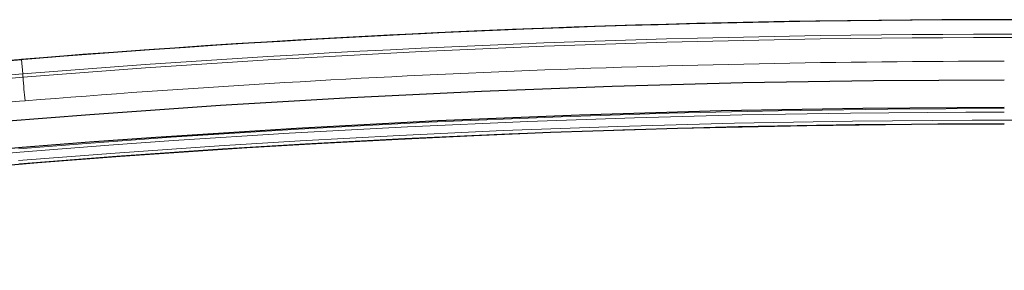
# Model space of a CAD drawing. Extents: x -370 to 1872, y -943 to 1937.
# Tile 31 of 43: x 616 to 702, y 1636 to 1658. Entities that reach past the tile are written whole.
import ezdxf

# ---------------------------------------------------------------- set-up
doc = ezdxf.new("R2010")
doc.units = 0

msp = doc.modelspace()

# ---------------------------------------------------------------- linework, layer by layer
at = {"color": 7, "lineweight": 15}
for q in [(616.18158, 1654.804443), (616.307617, 1653.24585)]:
    msp.add_line((616.283875, 1653.540527), q, dxfattribs=at)
at = {"color": 7, "lineweight": 30}
for points in [[(565.026184, 1639.40625), (567.850647, 1641.199951), (570.255737, 1642.653076), (572.696533, 1644.04541), (575.665039, 1645.613037), (578.421814, 1646.932617), (579.727966, 1647.51001), (582.328125, 1648.567627), (584.570068, 1649.381348), (587.454712, 1650.30127), (589.425537, 1650.85498), (591.407715, 1651.355713), (593.328735, 1651.79248), (595.259766, 1652.188721), (599.139709, 1652.875122), (603.003662, 1653.44043), (605.695923, 1653.779907), (609.503967, 1654.198608), (613.315186, 1654.560303), (616.18158, 1654.804443)], [(702.277527, 1652.994751), (690.825867, 1652.932983), (679.373657, 1652.747681), (667.92218, 1652.438843), (656.473877, 1652.00647), (645.031738, 1651.450684), (633.598145, 1650.771729), (622.174438, 1649.969727), (614.61554, 1649.365479)], [(702.277527, 1650.594727), (689.876099, 1650.522217), (677.470764, 1650.304443), (665.05719, 1649.940796), (652.641479, 1649.431152), (640.253418, 1648.777588), (627.95874, 1647.985352), (622.134644, 1647.559814), (616.226807, 1647.09375), (610.715637, 1646.594727)], [(611.916687, 1645.287842), (617.570679, 1645.781738), (624.831055, 1646.3396), (635.915955, 1647.094482), (642.48468, 1647.486694), (649.171326, 1647.843994), (655.788757, 1648.155518), (662.50647, 1648.429565), (673.648682, 1648.789795), (684.974182, 1649.035767), (696.441895, 1649.161133), (702.277527, 1649.177246)]]:
    msp.add_lwpolyline(points, dxfattribs=at)
at = {"color": 7, "lineweight": 15}
for points in [[(565.717712, 1638.343384), (568.458679, 1640.084961), (570.29303, 1641.201294), (572.388794, 1642.42041), (574.51001, 1643.58667), (577.692871, 1645.194824), (579.704712, 1646.116943), (582.30304, 1647.197998), (584.864441, 1648.141724), (586.874512, 1648.800415), (590.00061, 1649.695435), (592.243225, 1650.249878), (594.369751, 1650.716553), (596.511108, 1651.135742), (598.878967, 1651.54834), (603.279358, 1652.197998), (607.957764, 1652.760986), (612.836914, 1653.244385), (616.283875, 1653.540527)], [(565.878906, 1638.095703), (568.590332, 1639.818848), (570.517029, 1640.990723), (573.489075, 1642.697021), (576.508484, 1644.286865), (577.98584, 1645.006836), (579.531189, 1645.717041), (581.094177, 1646.390625), (583.943665, 1647.501953), (586.933228, 1648.509155), (590.02417, 1649.395996), (592.241577, 1649.946045), (594.363159, 1650.41333), (596.500366, 1650.833252), (598.85791, 1651.245361), (603.244568, 1651.895264), (607.914795, 1652.459106), (612.80188, 1652.944336), (616.307617, 1653.24585)], [(567.001099, 1636.35791), (570.690918, 1638.681152), (572.806763, 1639.935791), (574.944763, 1641.135498), (577.098816, 1642.268066), (578.842346, 1643.123291), (581.437012, 1644.290527), (584.070679, 1645.34375), (586.950073, 1646.344727), (589.496704, 1647.108887), (592.445801, 1647.868652), (594.985657, 1648.429688), (597.118042, 1648.84375), (599.879822, 1649.314941), (602.669739, 1649.729126), (605.035095, 1650.040283), (609.936951, 1650.592163), (615.992493, 1651.143555), (616.483643, 1651.184326)], [(702.27533, 1650.203735), (698.897766, 1650.198486), (688.799316, 1650.118896), (679.30481, 1649.956055), (669.882935, 1649.710205), (660.536316, 1649.383057), (649.9953, 1648.915039), (639.62616, 1648.352295), (629.480408, 1647.703125), (623.837219, 1647.299316), (616.036011, 1646.689697), (610.788696, 1646.213623)], [(702.277527, 1650.505127), (692.074097, 1650.456787), (682.470703, 1650.321411), (672.929871, 1650.100586), (663.46698, 1649.796387), (651.850952, 1649.307129), (640.438416, 1648.702393), (629.284363, 1647.992188), (621.866089, 1647.454224), (615.945312, 1646.985229)], [(615.89978, 1645.955322), (624.396362, 1646.618896), (633.482056, 1647.249756), (640.593079, 1647.688965), (649.283752, 1648.1604), (658.365112, 1648.57666), (668.417053, 1648.946167), (678.633606, 1649.223877), (688.985779, 1649.404541), (699.448181, 1649.484375), (702.275391, 1649.488159)], [(616.015625, 1645.666016), (624.519043, 1646.329102), (633.783997, 1646.970703), (641.056885, 1647.417236), (649.771606, 1647.88623), (658.891418, 1648.299805), (668.859375, 1648.661743), (678.98761, 1648.933228), (689.248169, 1649.109375), (699.616394, 1649.186279), (702.277527, 1649.189697)]]:
    msp.add_lwpolyline(points, dxfattribs=at)
at = {"color": 7, "lineweight": 30}
for centre, radius, start, end in [((702.34259, 590.932861), 1067.348295, 85.251409, 94.748596), ((702.277527, 590.9328), 1067.349618, 85.373307, 94.626691)]:
    msp.add_arc(centre, radius, start, end, dxfattribs=at)
at = {"color": 7, "lineweight": 15}
for centre, radius, start, end in [((702.277466, 590.933105), 1066.081333, 85.373348, 94.62665), ((702.277832, 590.92749), 1065.791377, 85.373348, 94.626616), ((702.280151, 590.893555), 1063.756563, 90.000146, 94.626172), ((992.810303, 1684.081299), 377.762067, 184.682049, 184.995869), ((702.283447, 591.389282), 1058.09886, 88.412824, 90.00044)]:
    msp.add_arc(centre, radius, start, end, dxfattribs=at)

doc.saveas('drawing.dxf')
